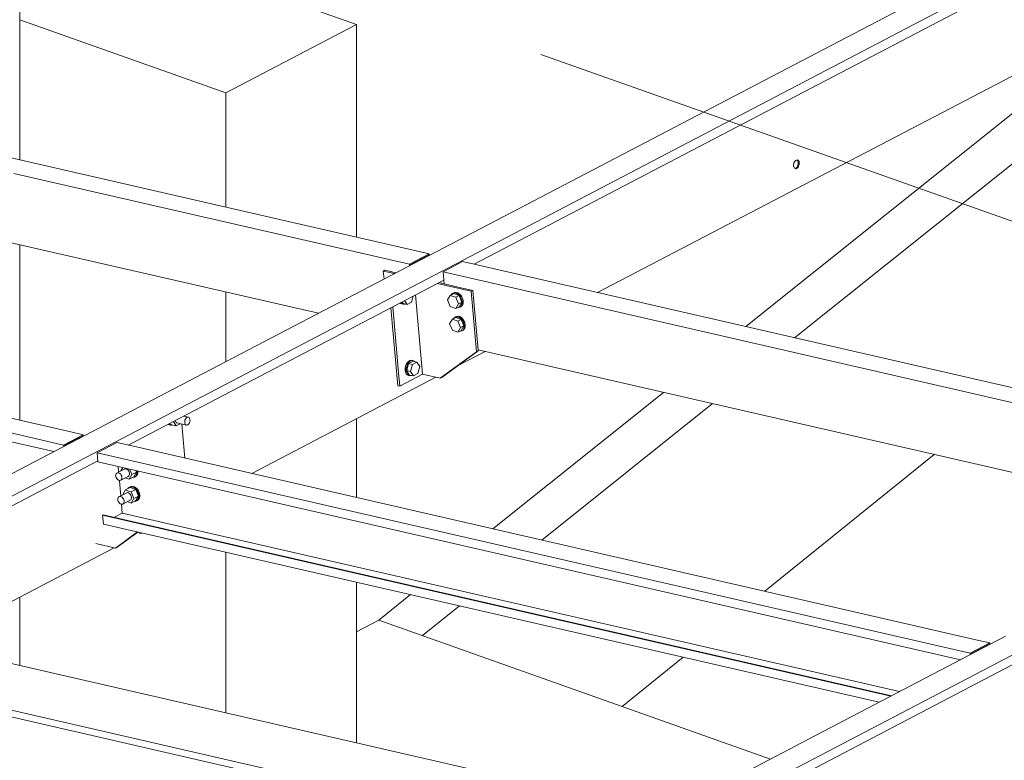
# Model space of a CAD drawing. Header units: millimetres. Extents: x 6879 to 7883, y 14059 to 14709.
# Tile 49 of 85: x 7142 to 7161, y 14350 to 14365. Entities that reach past the tile are written whole.
import ezdxf

# ---------------------------------------------------------------- set-up
doc = ezdxf.new("R2010")
doc.units = ezdxf.units.MM
doc.header["$LTSCALE"] = 10
doc.linetypes.add('MITTE', pattern=[2, 1.25, -0.25, 0.25, -0.25])
doc.layers.add('PS_DIM', color=4, linetype='Continuous', lineweight=13)
doc.layers.add('PS_SOLID', color=7, linetype='Continuous', lineweight=30)

# ---------------------------------------------------------------- blocks, each defined once
blk = doc.blocks.new('uh')
at = {"layer": 'PS_SOLID', "color": 6, "linetype": 'Continuous', "lineweight": 13, "extrusion": (-1.11022e-16, 0.902689, 0.430295)}
for p, q in [((8189.588, 14370.964), (8232.938, 14393.619)), ((8207.243, 14366.912), (8250.593, 14389.567)), ((8207.26, 14366.727), (8250.61, 14389.382)), ((8216.735, 14385.584), (8211.058, 14382.618)), ((8204.974, 14378.811), (8216.716, 14384.947)), ((8207.382, 14378.258), (8216.973, 14383.27)), ((8211.058, 14382.618), (8203.514, 14378.675)), ((8211.204, 14380.787), (8211.195, 14380.726)), ((8211.235, 14380.833), (8211.204, 14380.787)), ((8211.229, 14380.823), (8211.259, 14380.839)), ((8211.274, 14380.843), (8211.235, 14380.833)), ((8211.262, 14380.84), (8211.284, 14380.817)), ((8211.289, 14380.76), (8211.268, 14380.703)), ((8211.304, 14380.812), (8211.274, 14380.843)), ((8211.284, 14380.817), (8211.289, 14380.76)), ((8211.287, 14380.699), (8211.309, 14380.755)), ((8211.306, 14380.784), (8211.304, 14380.812)), ((8211.309, 14380.755), (8211.306, 14380.784)), ((8211.195, 14380.726), (8211.213, 14380.679)), ((8211.213, 14380.679), (8211.25, 14380.669)), ((8211.268, 14380.703), (8211.232, 14380.674)), ((8211.25, 14380.669), (8211.287, 14380.699)), ((8203.514, 14378.675), (8198.981, 14376.306)), ((8198.236, 14375.29), (8204.385, 14378.503)), ((8204.666, 14376.839), (8205.19, 14377.113)), ((8200.644, 14374.737), (8204.228, 14376.61)), ((8198.981, 14376.306), (8197.667, 14375.619)), ((8199.156, 14375.77), (8199.159, 14375.753)), ((8199.416, 14375.832), (8199.318, 14375.855)), ((8199.341, 14375.751), (8199.345, 14375.772)), ((8199.345, 14375.772), (8199.353, 14375.792)), ((8199.353, 14375.792), (8199.363, 14375.81)), ((8199.363, 14375.81), (8199.375, 14375.824)), ((8199.375, 14375.824), (8199.389, 14375.832)), ((8199.389, 14375.832), (8199.403, 14375.835)), ((8199.403, 14375.835), (8199.416, 14375.832)), ((8199.427, 14375.824), (8199.416, 14375.832)), ((8199.436, 14375.81), (8199.427, 14375.824)), ((8199.442, 14375.793), (8199.436, 14375.81)), ((8199.441, 14375.751), (8199.443, 14375.773)), ((8199.443, 14375.773), (8199.442, 14375.793)), ((8197.667, 14375.619), (8193.833, 14373.615)), ((8199.016, 14375.697), (8199.019, 14375.693)), ((8199.019, 14375.693), (8199.042, 14375.683)), ((8199.042, 14375.688), (8199.028, 14375.704)), ((8199.065, 14375.677), (8199.042, 14375.688)), ((8199.042, 14375.683), (8199.065, 14375.677)), ((8199.049, 14375.714), (8199.064, 14375.69)), ((8199.064, 14375.69), (8199.172, 14375.665)), ((8199.065, 14375.677), (8199.091, 14375.677)), ((8199.091, 14375.677), (8199.1, 14375.681)), ((8199.172, 14375.665), (8199.12, 14375.751)), ((8199.159, 14375.753), (8199.167, 14375.738)), ((8199.167, 14375.738), (8199.177, 14375.727)), ((8199.172, 14375.665), (8199.252, 14375.706)), ((8199.177, 14375.727), (8199.189, 14375.721)), ((8199.189, 14375.721), (8199.374, 14375.678)), ((8199.345, 14375.035), (8199.286, 14375.698)), ((8199.341, 14375.73), (8199.341, 14375.751)), ((8199.345, 14375.711), (8199.341, 14375.73)), ((8199.352, 14375.695), (8199.345, 14375.711)), ((8199.362, 14375.684), (8199.352, 14375.695)), ((8199.374, 14375.678), (8199.362, 14375.684)), ((8199.374, 14375.678), (8199.388, 14375.678)), ((8199.388, 14375.678), (8199.402, 14375.684)), ((8199.402, 14375.684), (8199.415, 14375.695)), ((8199.415, 14375.695), (8199.427, 14375.711)), ((8199.427, 14375.711), (8199.436, 14375.73)), ((8199.436, 14375.73), (8199.441, 14375.751)), ((8189.604, 14370.779), (8197.647, 14374.982)), ((8198.123, 14373.373), (8198.342, 14373.534)), ((8198.452, 14373.577), (8198.514, 14373.577)), ((8194.51, 14371.485), (8197.966, 14373.291)), ((8215.322, 14371.567), (8211.488, 14369.564)), ((8211.488, 14369.564), (8210.98, 14369.298)), ((8210.98, 14369.298), (8206.848, 14367.139))]:
    blk.add_line(p, q, dxfattribs=at)
at = {"layer": 'PS_SOLID', "color": 7, "linetype": 'Continuous', "lineweight": 13, "extrusion": (-1.11022e-16, 0.902689, 0.430295)}
for p, q in [((8196.127, 14380.841), (8196.127, 14385.378)), ((8202.683, 14383.479), (8200.177, 14384.367)), ((8196.127, 14383.572), (8200.141, 14382.15)), ((8202.683, 14383.479), (8200.141, 14382.15)), ((8202.683, 14379.336), (8202.683, 14383.479)), ((8210.266, 14377.596), (8217.675, 14383.522)), ((8218.627, 14383.303), (8211.218, 14377.378)), ((8200.141, 14382.15), (8200.141, 14379.92)), ((8196.127, 14375.774), (8196.127, 14379.192)), ((8200.141, 14378.271), (8200.141, 14376.912)), ((8205.342, 14373.659), (8208.664, 14376.315)), ((8209.616, 14376.097), (8206.294, 14373.44)), ((8202.683, 14374.269), (8202.683, 14375.803)), ((8210.637, 14372.444), (8213.938, 14375.105)), ((8200.141, 14373.204), (8200.141, 14370.078)), ((8202.683, 14369.494), (8202.683, 14372.62)), ((8196.127, 14370.999), (8196.127, 14372.33)), ((8203.118, 14371.881), (8203.74, 14372.378)), ((8204.692, 14372.159), (8203.968, 14371.58)), ((8202.683, 14371.653), (8203.118, 14371.881)), ((8210.749, 14369.177), (8203.118, 14371.881)), ((8207.857, 14370.202), (8209.045, 14371.16))]:
    blk.add_line(p, q, dxfattribs=at)
at = {"layer": 'PS_SOLID', "color": 31, "linetype": 'Continuous', "lineweight": 13, "extrusion": (-1.11022e-16, 0.902689, 0.430295)}
for p, q in [((8204.1, 14379.011), (8187.097, 14382.913)), ((8187.399, 14381.195), (8201.948, 14377.856)), ((8196.012, 14380.58), (8199.608, 14379.755)), ((8199.608, 14379.755), (8203.718, 14378.812)), ((8197.15, 14375.539), (8180.684, 14379.317)), ((8179.978, 14379.193), (8196.981, 14375.291)), ((8179.993, 14379.017), (8196.792, 14375.162)), ((8204.1, 14379.011), (8203.718, 14378.812)), ((8204.089, 14378.986), (8203.733, 14378.8)), ((8203.883, 14378.879), (8203.898, 14378.875)), ((8204.09, 14378.976), (8204.089, 14378.986)), ((8204.102, 14378.982), (8204.1, 14379.011)), ((8204.752, 14378.861), (8204.371, 14378.662)), ((8221.755, 14374.959), (8204.752, 14378.861)), ((8203.718, 14378.812), (8203.721, 14378.783)), ((8203.733, 14378.8), (8203.734, 14378.79)), ((8204.371, 14378.662), (8213.667, 14376.529)), ((8204.371, 14378.662), (8204.391, 14378.431)), ((8204.513, 14378.205), (8204.459, 14378.115)), ((8204.459, 14378.115), (8204.513, 14377.988)), ((8204.576, 14378.238), (8204.513, 14378.205)), ((8204.62, 14378.167), (8204.513, 14378.205)), ((8204.531, 14378.216), (8204.53, 14378.214)), ((8204.551, 14378.238), (8204.531, 14378.216)), ((8204.576, 14378.25), (8204.551, 14378.238)), ((8204.57, 14378.248), (8204.551, 14378.238)), ((8204.595, 14378.26), (8204.57, 14378.248)), ((8204.606, 14378.252), (8204.576, 14378.25)), ((8204.576, 14378.25), (8204.576, 14378.25)), ((8204.683, 14378.2), (8204.576, 14378.238)), ((8204.625, 14378.262), (8204.595, 14378.26)), ((8204.638, 14378.243), (8204.606, 14378.252)), ((8204.62, 14378.167), (8204.683, 14378.2)), ((8204.673, 14378.04), (8204.62, 14378.167)), ((8204.657, 14378.253), (8204.625, 14378.262)), ((8204.668, 14378.224), (8204.638, 14378.243)), ((8204.687, 14378.234), (8204.657, 14378.253)), ((8204.696, 14378.198), (8204.668, 14378.224)), ((8204.673, 14378.04), (8204.737, 14378.073)), ((8204.737, 14378.073), (8204.683, 14378.2)), ((8204.683, 14377.983), (8204.737, 14378.073)), ((8204.715, 14378.208), (8204.687, 14378.234)), ((8204.719, 14378.164), (8204.696, 14378.198)), ((8204.739, 14378.174), (8204.715, 14378.208)), ((8204.736, 14378.127), (8204.719, 14378.164)), ((8204.744, 14378.088), (8204.736, 14378.127)), ((8204.755, 14378.137), (8204.739, 14378.174)), ((8204.744, 14378.052), (8204.744, 14378.088)), ((8204.763, 14378.098), (8204.755, 14378.137)), ((8204.763, 14378.062), (8204.763, 14378.098)), ((8204.513, 14377.988), (8204.62, 14377.95)), ((8204.62, 14377.95), (8204.673, 14378.04)), ((8204.62, 14377.95), (8204.683, 14377.983)), ((8204.658, 14377.97), (8204.668, 14377.969)), ((8204.668, 14377.969), (8204.696, 14377.976)), ((8204.696, 14377.976), (8204.719, 14377.993)), ((8204.696, 14377.976), (8204.715, 14377.986)), ((8204.715, 14377.986), (8204.739, 14378.003)), ((8204.719, 14377.993), (8204.736, 14378.019)), ((8204.736, 14378.019), (8204.744, 14378.052)), ((8204.739, 14378.003), (8204.755, 14378.029)), ((8204.755, 14378.029), (8204.763, 14378.062)), ((8204.554, 14377.741), (8204.5, 14377.652)), ((8204.617, 14377.775), (8204.554, 14377.741)), ((8204.661, 14377.703), (8204.554, 14377.741)), ((8204.572, 14377.753), (8204.571, 14377.75)), ((8204.592, 14377.774), (8204.572, 14377.753)), ((8204.617, 14377.786), (8204.592, 14377.774)), ((8204.611, 14377.784), (8204.592, 14377.774)), ((8204.636, 14377.796), (8204.611, 14377.784)), ((8204.647, 14377.788), (8204.617, 14377.786)), ((8204.617, 14377.786), (8204.617, 14377.786)), ((8204.724, 14377.737), (8204.617, 14377.775)), ((8204.666, 14377.798), (8204.636, 14377.796)), ((8204.678, 14377.78), (8204.647, 14377.788)), ((8204.661, 14377.703), (8204.724, 14377.737)), ((8204.714, 14377.576), (8204.661, 14377.703)), ((8204.698, 14377.79), (8204.666, 14377.798)), ((8204.709, 14377.761), (8204.678, 14377.78)), ((8204.728, 14377.771), (8204.698, 14377.79)), ((8204.737, 14377.734), (8204.709, 14377.761)), ((8204.778, 14377.609), (8204.724, 14377.737)), ((8204.756, 14377.744), (8204.728, 14377.771)), ((8204.76, 14377.701), (8204.737, 14377.734)), ((8204.779, 14377.711), (8204.756, 14377.744)), ((8204.777, 14377.664), (8204.76, 14377.701)), ((8204.796, 14377.674), (8204.779, 14377.711)), ((8204.5, 14377.652), (8204.554, 14377.525)), ((8204.554, 14377.525), (8204.661, 14377.487)), ((8204.661, 14377.487), (8204.714, 14377.576)), ((8204.661, 14377.487), (8204.724, 14377.52)), ((8204.699, 14377.507), (8204.709, 14377.506)), ((8204.709, 14377.506), (8204.737, 14377.513)), ((8204.714, 14377.576), (8204.778, 14377.609)), ((8204.724, 14377.52), (8204.778, 14377.609)), ((8204.737, 14377.513), (8204.76, 14377.53)), ((8204.737, 14377.513), (8204.756, 14377.523)), ((8204.756, 14377.523), (8204.779, 14377.54)), ((8204.76, 14377.53), (8204.777, 14377.556)), ((8204.785, 14377.625), (8204.777, 14377.664)), ((8204.777, 14377.556), (8204.785, 14377.588)), ((8204.779, 14377.54), (8204.796, 14377.566)), ((8204.785, 14377.588), (8204.785, 14377.625)), ((8204.804, 14377.635), (8204.796, 14377.674)), ((8204.796, 14377.566), (8204.804, 14377.598)), ((8204.804, 14377.598), (8204.804, 14377.635)), ((8205.054, 14377.144), (8219.604, 14373.805)), ((8213.667, 14376.529), (8217.264, 14375.703)), ((8196.981, 14375.291), (8197.362, 14375.49)), ((8197.351, 14375.465), (8196.995, 14375.279)), ((8197.362, 14375.49), (8197.15, 14375.539)), ((8197.352, 14375.454), (8197.351, 14375.465)), ((8197.365, 14375.461), (8197.362, 14375.49)), ((8196.983, 14375.262), (8196.981, 14375.291)), ((8196.995, 14375.279), (8196.996, 14375.268)), ((8198.015, 14375.34), (8197.633, 14375.141)), ((8198.34, 14375.266), (8198.015, 14375.34)), ((8214.806, 14371.487), (8198.34, 14375.266)), ((8197.633, 14375.141), (8197.649, 14374.965)), ((8197.633, 14375.141), (8214.636, 14371.239)), ((8197.649, 14374.965), (8214.447, 14371.11)), ((8198.161, 14374.82), (8198.015, 14374.744)), ((8198.042, 14374.875), (8198.052, 14374.763)), ((8198.134, 14374.854), (8198.096, 14374.79)), ((8198.174, 14374.826), (8198.161, 14374.82)), ((8198.19, 14374.827), (8198.174, 14374.826)), ((8198.207, 14374.822), (8198.19, 14374.827)), ((8198.223, 14374.813), (8198.207, 14374.822)), ((8198.238, 14374.798), (8198.223, 14374.813)), ((8198.31, 14374.714), (8198.264, 14374.824)), ((8197.998, 14374.716), (8197.995, 14374.698)), ((8197.995, 14374.698), (8197.998, 14374.677)), ((8198.004, 14374.732), (8197.998, 14374.716)), ((8197.998, 14374.677), (8198.004, 14374.657)), ((8198.015, 14374.744), (8198.004, 14374.732)), ((8198.004, 14374.657), (8198.015, 14374.638)), ((8198.029, 14374.75), (8198.015, 14374.744)), ((8198.015, 14374.638), (8198.029, 14374.622)), ((8198.045, 14374.751), (8198.029, 14374.75)), ((8198.029, 14374.622), (8198.045, 14374.61)), ((8198.061, 14374.746), (8198.045, 14374.751)), ((8198.078, 14374.737), (8198.061, 14374.746)), ((8198.093, 14374.722), (8198.078, 14374.737)), ((8198.105, 14374.704), (8198.093, 14374.722)), ((8198.093, 14374.604), (8198.238, 14374.68)), ((8198.096, 14374.79), (8198.097, 14374.786)), ((8198.114, 14374.685), (8198.105, 14374.704)), ((8198.105, 14374.613), (8198.114, 14374.627)), ((8198.118, 14374.664), (8198.114, 14374.685)), ((8198.114, 14374.627), (8198.118, 14374.644)), ((8198.118, 14374.644), (8198.118, 14374.664)), ((8198.182, 14374.651), (8198.256, 14374.625)), ((8198.251, 14374.781), (8198.238, 14374.798)), ((8198.238, 14374.68), (8198.251, 14374.689)), ((8198.259, 14374.761), (8198.251, 14374.781)), ((8198.251, 14374.689), (8198.259, 14374.703)), ((8198.256, 14374.625), (8198.31, 14374.714)), ((8198.256, 14374.625), (8198.346, 14374.671)), ((8198.264, 14374.74), (8198.259, 14374.761)), ((8198.259, 14374.703), (8198.264, 14374.72)), ((8198.264, 14374.72), (8198.264, 14374.74)), ((8198.31, 14374.714), (8198.399, 14374.761)), ((8198.321, 14374.659), (8198.331, 14374.657)), ((8198.331, 14374.657), (8198.359, 14374.664)), ((8198.346, 14374.671), (8198.399, 14374.761)), ((8198.359, 14374.664), (8198.382, 14374.681)), ((8198.359, 14374.664), (8198.378, 14374.674)), ((8198.378, 14374.674), (8198.401, 14374.691)), ((8198.382, 14374.681), (8198.399, 14374.707)), ((8198.399, 14374.761), (8198.385, 14374.796)), ((8198.399, 14374.707), (8198.407, 14374.74)), ((8198.401, 14374.691), (8198.418, 14374.717)), ((8198.407, 14374.777), (8198.404, 14374.792)), ((8198.407, 14374.74), (8198.407, 14374.777)), ((8198.418, 14374.717), (8198.426, 14374.75)), ((8198.426, 14374.75), (8198.426, 14374.787)), ((8198.426, 14374.787), (8198.426, 14374.787)), ((8198.045, 14374.61), (8198.061, 14374.602)), ((8198.061, 14374.602), (8198.078, 14374.6)), ((8198.067, 14374.602), (8198.081, 14374.439)), ((8198.078, 14374.6), (8198.093, 14374.604)), ((8198.081, 14374.439), (8198.093, 14374.3)), ((8198.093, 14374.604), (8198.105, 14374.613)), ((8198.28, 14374.463), (8198.19, 14374.416)), ((8198.234, 14374.441), (8198.233, 14374.438)), ((8198.254, 14374.462), (8198.234, 14374.441)), ((8198.28, 14374.474), (8198.254, 14374.462)), ((8198.273, 14374.472), (8198.254, 14374.462)), ((8198.299, 14374.485), (8198.273, 14374.472)), ((8198.31, 14374.476), (8198.28, 14374.475)), ((8198.28, 14374.475), (8198.28, 14374.474)), ((8198.387, 14374.425), (8198.28, 14374.463)), ((8198.329, 14374.486), (8198.299, 14374.485)), ((8198.341, 14374.468), (8198.31, 14374.476)), ((8198.36, 14374.478), (8198.329, 14374.486)), ((8198.372, 14374.449), (8198.341, 14374.468)), ((8198.391, 14374.459), (8198.36, 14374.478)), ((8198.4, 14374.422), (8198.372, 14374.449)), ((8198.419, 14374.432), (8198.391, 14374.459)), ((8198.442, 14374.399), (8198.419, 14374.432)), ((8198.039, 14374.253), (8198.036, 14374.234)), ((8198.045, 14374.269), (8198.039, 14374.253)), ((8198.056, 14374.28), (8198.045, 14374.269)), ((8198.202, 14374.356), (8198.056, 14374.28)), ((8198.07, 14374.287), (8198.056, 14374.28)), ((8198.086, 14374.288), (8198.07, 14374.287)), ((8198.102, 14374.283), (8198.086, 14374.288)), ((8198.119, 14374.273), (8198.102, 14374.283)), ((8198.134, 14374.259), (8198.119, 14374.273)), ((8198.146, 14374.241), (8198.134, 14374.259)), ((8198.19, 14374.416), (8198.137, 14374.327)), ((8198.137, 14374.327), (8198.138, 14374.323)), ((8198.155, 14374.221), (8198.146, 14374.241)), ((8198.248, 14374.395), (8198.19, 14374.416)), ((8198.215, 14374.363), (8198.202, 14374.356)), ((8198.231, 14374.364), (8198.215, 14374.363)), ((8198.248, 14374.359), (8198.231, 14374.364)), ((8198.297, 14374.378), (8198.248, 14374.395)), ((8198.264, 14374.349), (8198.248, 14374.359)), ((8198.279, 14374.335), (8198.264, 14374.349)), ((8198.292, 14374.317), (8198.279, 14374.335)), ((8198.3, 14374.297), (8198.292, 14374.317)), ((8198.292, 14374.226), (8198.3, 14374.24)), ((8198.387, 14374.425), (8198.297, 14374.378)), ((8198.351, 14374.251), (8198.297, 14374.378)), ((8198.297, 14374.161), (8198.351, 14374.251)), ((8198.305, 14374.277), (8198.3, 14374.297)), ((8198.3, 14374.24), (8198.305, 14374.257)), ((8198.305, 14374.257), (8198.305, 14374.277)), ((8198.351, 14374.251), (8198.44, 14374.298)), ((8198.44, 14374.298), (8198.387, 14374.425)), ((8198.387, 14374.208), (8198.44, 14374.298)), ((8198.423, 14374.389), (8198.4, 14374.422)), ((8198.44, 14374.352), (8198.423, 14374.389)), ((8198.423, 14374.218), (8198.44, 14374.244)), ((8198.448, 14374.313), (8198.44, 14374.352)), ((8198.44, 14374.244), (8198.448, 14374.276)), ((8198.459, 14374.362), (8198.442, 14374.399)), ((8198.442, 14374.228), (8198.459, 14374.254)), ((8198.448, 14374.276), (8198.448, 14374.313)), ((8198.467, 14374.323), (8198.459, 14374.362)), ((8198.459, 14374.254), (8198.467, 14374.286)), ((8198.467, 14374.286), (8198.467, 14374.323)), ((8198.036, 14374.234), (8198.039, 14374.214)), ((8198.039, 14374.214), (8198.045, 14374.194)), ((8198.045, 14374.194), (8198.056, 14374.175)), ((8198.056, 14374.175), (8198.07, 14374.158)), ((8198.07, 14374.158), (8198.086, 14374.146)), ((8198.086, 14374.146), (8198.102, 14374.139)), ((8198.102, 14374.139), (8198.119, 14374.137)), ((8198.107, 14374.138), (8198.123, 14373.962)), ((8198.119, 14374.137), (8198.134, 14374.141)), ((8198.134, 14374.141), (8198.279, 14374.217)), ((8198.134, 14374.141), (8198.146, 14374.15)), ((8198.146, 14374.15), (8198.155, 14374.164)), ((8198.159, 14374.201), (8198.155, 14374.221)), ((8198.155, 14374.164), (8198.159, 14374.181)), ((8198.159, 14374.181), (8198.159, 14374.201)), ((8198.223, 14374.188), (8198.297, 14374.161)), ((8198.279, 14374.217), (8198.292, 14374.226)), ((8198.297, 14374.161), (8198.387, 14374.208)), ((8198.362, 14374.195), (8198.372, 14374.194)), ((8198.372, 14374.194), (8198.4, 14374.201)), ((8198.4, 14374.201), (8198.423, 14374.218)), ((8198.4, 14374.201), (8198.419, 14374.211)), ((8198.419, 14374.211), (8198.442, 14374.228)), ((8197.753, 14373.934), (8197.74, 14373.927)), ((8197.74, 14373.927), (8197.756, 14373.751)), ((8197.74, 14373.927), (8213.095, 14370.403)), ((8213.108, 14370.41), (8197.753, 14373.934)), ((8198.123, 14373.962), (8197.972, 14373.883)), ((8198.123, 14373.962), (8213.259, 14370.489)), ((8197.756, 14373.751), (8212.866, 14370.283)), ((8214.636, 14371.239), (8215.018, 14371.438)), ((8215.007, 14371.413), (8214.651, 14371.227)), ((8215.018, 14371.438), (8214.806, 14371.487)), ((8215.007, 14371.403), (8215.007, 14371.413)), ((8215.02, 14371.409), (8215.018, 14371.438)), ((8214.639, 14371.21), (8214.636, 14371.239)), ((8214.651, 14371.227), (8214.652, 14371.217))]:
    blk.add_line(p, q, dxfattribs=at)
at = {"layer": 'PS_SOLID', "color": 61, "linetype": 'Continuous', "lineweight": 13, "extrusion": (-1.11022e-16, 0.902689, 0.430295)}
for p, q in [((8203.24, 14378.695), (8203.208, 14378.678)), ((8203.208, 14378.678), (8203.425, 14378.628)), ((8203.208, 14378.678), (8203.222, 14378.522)), ((8203.457, 14378.645), (8203.24, 14378.695)), ((8204.391, 14378.431), (8204.29, 14378.454)), ((8204.259, 14378.437), (8204.92, 14378.285)), ((8204.693, 14378.361), (8204.391, 14378.431)), ((8204.952, 14378.302), (8204.693, 14378.361)), ((8204.952, 14378.302), (8204.92, 14378.285)), ((8204.92, 14378.285), (8205.024, 14377.108)), ((8205.054, 14377.144), (8204.952, 14378.302)), ((8203.573, 14378.079), (8203.595, 14378.044)), ((8203.671, 14378.026), (8203.623, 14378.105)), ((8203.671, 14378.026), (8203.759, 14378.072)), ((8203.759, 14378.072), (8203.79, 14378.192)), ((8203.861, 14377.923), (8203.836, 14378.216)), ((8203.355, 14377.965), (8203.489, 14376.445)), ((8203.504, 14376.706), (8203.391, 14377.983)), ((8203.538, 14378.061), (8203.55, 14378.048)), ((8203.55, 14378.048), (8203.573, 14378.037)), ((8203.554, 14378.063), (8203.552, 14378.068)), ((8203.573, 14378.043), (8203.554, 14378.063)), ((8203.596, 14378.032), (8203.573, 14378.043)), ((8203.573, 14378.037), (8203.596, 14378.032)), ((8203.595, 14378.044), (8203.671, 14378.026)), ((8203.596, 14378.032), (8203.621, 14378.032)), ((8203.621, 14378.032), (8203.63, 14378.036)), ((8203.972, 14376.669), (8203.861, 14377.923)), ((8204.35, 14376.606), (8205.056, 14377.125)), ((8205.056, 14377.125), (8205.024, 14377.108)), ((8205.056, 14377.125), (8205.054, 14377.144)), ((8203.697, 14376.92), (8203.674, 14376.894)), ((8203.723, 14376.936), (8203.697, 14376.92)), ((8203.786, 14376.923), (8203.698, 14376.877)), ((8203.72, 14376.914), (8203.746, 14376.93)), ((8203.749, 14376.941), (8203.723, 14376.936)), ((8203.746, 14376.93), (8203.772, 14376.936)), ((8203.774, 14376.936), (8203.749, 14376.941)), ((8203.772, 14376.936), (8203.785, 14376.933)), ((8203.797, 14376.931), (8203.774, 14376.936)), ((8203.785, 14376.933), (8203.797, 14376.931)), ((8203.863, 14376.905), (8203.786, 14376.923)), ((8203.817, 14376.915), (8203.797, 14376.931)), ((8205.024, 14377.108), (8204.318, 14376.59)), ((8203.641, 14376.823), (8203.633, 14376.783)), ((8203.633, 14376.783), (8203.633, 14376.754)), ((8203.633, 14376.754), (8203.633, 14376.744)), ((8203.633, 14376.744), (8203.64, 14376.708)), ((8203.655, 14376.861), (8203.641, 14376.823)), ((8203.674, 14376.894), (8203.655, 14376.861)), ((8203.656, 14376.778), (8203.664, 14376.818)), ((8203.656, 14376.739), (8203.656, 14376.778)), ((8203.663, 14376.703), (8203.656, 14376.739)), ((8203.698, 14376.877), (8203.664, 14376.742)), ((8203.664, 14376.818), (8203.678, 14376.856)), ((8203.664, 14376.742), (8203.717, 14376.654)), ((8203.74, 14376.725), (8203.664, 14376.742)), ((8203.678, 14376.856), (8203.697, 14376.889)), ((8203.697, 14376.889), (8203.72, 14376.914)), ((8203.774, 14376.859), (8203.698, 14376.877)), ((8203.74, 14376.725), (8203.774, 14376.859)), ((8203.774, 14376.859), (8203.863, 14376.905)), ((8203.916, 14376.817), (8203.863, 14376.905)), ((8203.882, 14376.683), (8203.916, 14376.817)), ((8203.527, 14376.436), (8203.504, 14376.706)), ((8203.527, 14376.436), (8203.972, 14376.669)), ((8203.64, 14376.708), (8203.653, 14376.679)), ((8203.653, 14376.679), (8203.672, 14376.658)), ((8203.677, 14376.674), (8203.663, 14376.703)), ((8203.672, 14376.658), (8203.696, 14376.647)), ((8203.696, 14376.653), (8203.677, 14376.674)), ((8203.719, 14376.642), (8203.696, 14376.653)), ((8203.696, 14376.647), (8203.719, 14376.642)), ((8203.717, 14376.654), (8203.794, 14376.637)), ((8203.719, 14376.642), (8203.744, 14376.642)), ((8203.794, 14376.637), (8203.74, 14376.725)), ((8203.744, 14376.642), (8203.753, 14376.646)), ((8203.794, 14376.637), (8203.882, 14376.683)), ((8203.972, 14376.669), (8204.318, 14376.59)), ((8204.318, 14376.59), (8204.35, 14376.606)), ((8203.489, 14376.445), (8203.527, 14376.436)), ((8197.993, 14373.284), (8198.421, 14373.599)), ((8198.025, 14373.301), (8198.428, 14373.597)), ((8197.609, 14373.373), (8197.993, 14373.284)), ((8197.993, 14373.284), (8198.025, 14373.301))]:
    blk.add_line(p, q, dxfattribs=at)
at = {"layer": 'PS_SOLID', "color": 3, "linetype": 'Continuous', "lineweight": 13, "extrusion": (-1.11022e-16, 0.902689, 0.430295)}
for p, q in [((8208.71, 14368.111), (8194.521, 14371.368)), ((8193.15, 14370.774), (8207.502, 14367.48)), ((8193.944, 14370.459), (8207.326, 14367.388))]:
    blk.add_line(p, q, dxfattribs=at)
blk = doc.blocks.new('iuhfg')
at = {"color": 5, "linetype": 'MITTE'}
blk.add_line((9350.021, 14331.969, -362.006), (9196.78, 14386.261, -475.901), dxfattribs=at)

msp = doc.modelspace()

# ---------------------------------------------------------------- block references
at = {"layer": 'PS_DIM'}
for name, p in [('uh', (-1054.126, -19.005)), ('iuhfg', (-2054.126, -19.005))]:
    msp.add_blockref(name, p, dxfattribs=at)

doc.saveas('drawing.dxf')
